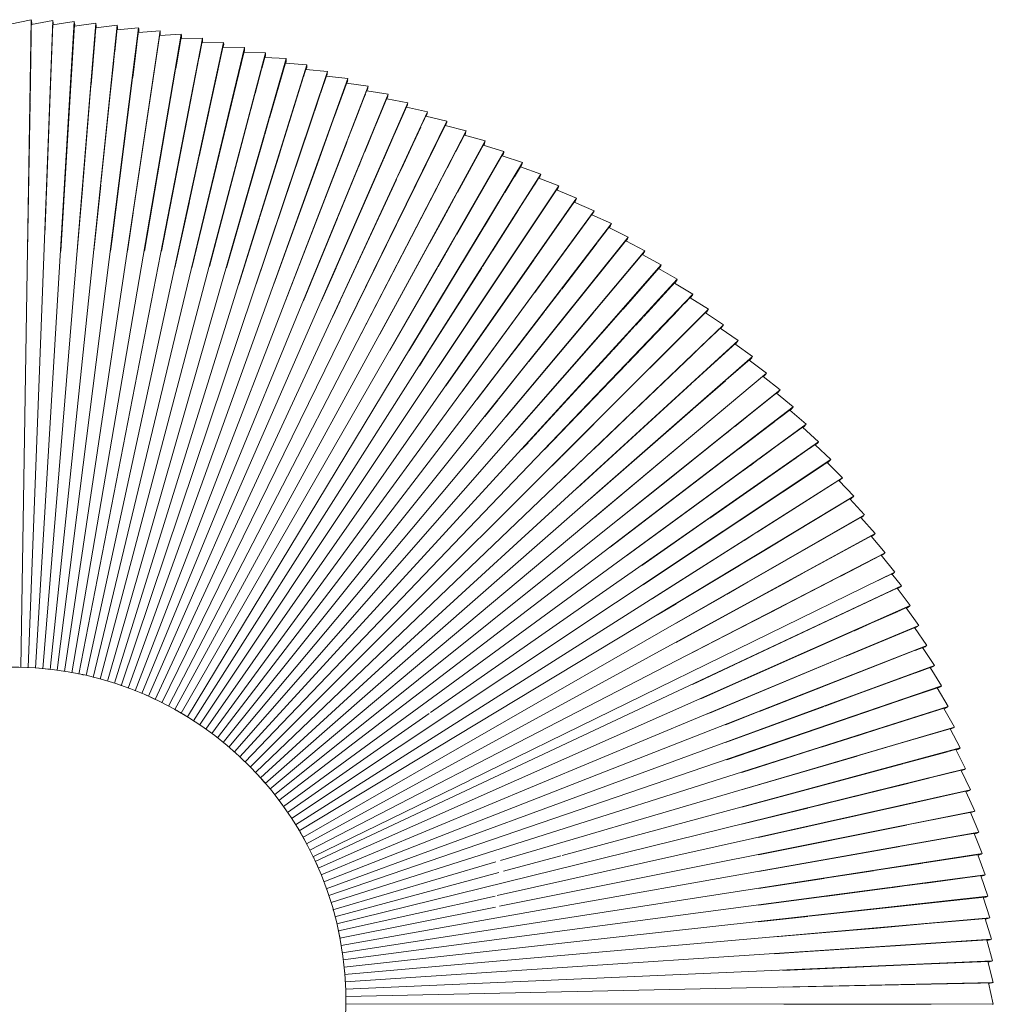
# Model space of a CAD drawing. Header units: millimetres. Extents: x 6154 to 9370, y -3062 to 6985.
# Tile 22 of 22: x 8981 to 9331, y 6593 to 6947. Entities that reach past the tile are written whole.
import ezdxf

# ---------------------------------------------------------------- set-up
doc = ezdxf.new("R2010")
doc.units = ezdxf.units.MM
doc.layers.add('E-LITE-EQPM', color=7, linetype='Continuous', lineweight=20)

# ---------------------------------------------------------------- blocks, each defined once
blk = doc.blocks.new('20116 - 20116 SAIGON IN Ivory white pendant lamp ø700-517438-Planta_PDF')
at = {"layer": 'E-LITE-EQPM'}
for p, q in [((-35.86, 350.69), (-35.82, 351.15)), ((-35.82, 351.15), (-12.87, 119.26)), ((-35.82, 351.15), (-28.12, 350.17)), ((-28.2, 350.18), (-28.24, 350.8)), ((-28.14, 351.39), (-28.09, 351.85)), ((-28.01, 350.76), (-28.14, 350.78)), ((-28.09, 351.85), (-10.24, 119.51)), ((-28.09, 351.85), (-20.41, 350.71)), ((-20.49, 350.72), (-20.52, 351.33)), ((-20.29, 351.29), (-20.42, 351.32)), ((-19.93, 342.71), (-20.4, 351.16)), ((-20.35, 352.39), (-7.61, 119.64)), ((-20.35, 352.39), (-12.7, 351.07)), ((-12.78, 351.08), (-12.79, 351.7)), ((-12.56, 351.65), (-12.69, 351.68)), ((-12.66, 351.1), (-12.67, 351.53)), ((-10.53, 286.78), (-12.64, 350.75)), ((-12.59, 352.75), (-4.98, 119.8)), ((-12.59, 352.75), (-4.97, 351.26)), ((-5.05, 351.28), (-5.05, 351.9)), ((-4.82, 351.84), (-4.95, 351.87)), ((-4.89, 347.06), (-4.94, 351.72)), ((-4.83, 352.94), (-2.34, 119.95)), ((-4.83, 352.94), (2.77, 351.28)), ((2.95, 352.96), (0.3, 119.96)), ((2.69, 351.3), (2.71, 351.92)), ((2.73, 343.28), (2.82, 351.75)), ((2.94, 351.87), (2.81, 351.9)), ((10.69, 352.81), (2.93, 119.89)), ((2.95, 352.96), (10.48, 351.15)), ((18.46, 352.49), (5.57, 119.77)), ((26.19, 352), (8.21, 119.69)), ((10.4, 351.17), (10.42, 351.78)), ((10.42, 348.29), (10.52, 351.07)), ((10.65, 351.72), (10.52, 351.75)), ((10.52, 351.17), (10.53, 351.6)), ((10.69, 352.81), (18.21, 350.82)), ((33.94, 351.34), (10.84, 119.43)), ((14.79, 287.91), (18.28, 351.28)), ((18.14, 350.84), (18.18, 351.46)), ((18.4, 351.4), (18.28, 351.43)), ((18.46, 352.49), (25.91, 350.35)), ((21.11, 287.52), (25.98, 350.8)), ((25.83, 350.37), (25.88, 350.98)), ((26.11, 350.91), (25.98, 350.95)), ((26.19, 352), (33.62, 349.68)), ((33.94, 351.34), (41.3, 348.86)), ((-58.91, 347.56), (-58.89, 348.03)), ((-58.89, 348.03), (-20.7, 118.15)), ((-58.89, 348.03), (-51.14, 347.56)), ((-51.22, 347.56), (-51.31, 348.17)), ((-51.25, 348.77), (-51.23, 349.24)), ((-51.23, 349.24), (-18.09, 118.51)), ((-51.23, 349.24), (-43.49, 348.6)), ((-51.07, 348.15), (-51.2, 348.16)), ((-50.5, 343.41), (-51.17, 348.02)), ((-43.57, 348.6), (-43.64, 349.22)), ((-43.57, 349.82), (-43.53, 350.28)), ((-43.53, 350.28), (-15.48, 118.89)), ((-43.53, 350.28), (-35.81, 349.47)), ((-43.4, 349.19), (-43.53, 349.2)), ((-43.45, 348.63), (-43.5, 349.06)), ((-33.81, 269.37), (-43.41, 348.33)), ((-35.89, 349.48), (-35.95, 350.09)), ((-35.71, 350.06), (-35.84, 350.08)), ((-34.98, 341.5), (-35.82, 349.93)), ((-27.66, 344.74), (-28.11, 350.63)), ((9.84, 330.53), (10.42, 348.08)), ((33.25, 345.5), (33.54, 348.4)), ((33.54, 349.71), (33.61, 350.32)), ((33.55, 348.58), (33.71, 350.14)), ((33.84, 350.25), (33.71, 350.29)), ((-74.03, 343.43), (-74.15, 344.03)), ((-74.13, 344.64), (-74.14, 345.1)), ((-74.14, 345.1), (-25.87, 117.08)), ((-74.14, 345.1), (-66.34, 344.97)), ((-73.91, 344.03), (-74.04, 344.03)), ((-72.52, 336.9), (-74, 343.89)), ((-66.46, 345.01), (-66.56, 345.58)), ((-66.53, 346.18), (-66.53, 346.65)), ((-66.53, 346.65), (-23.3, 117.7)), ((-66.53, 346.65), (-58.77, 346.35)), ((-66.33, 345.57), (-66.46, 345.58)), ((-66.34, 345.01), (-66.42, 345.43)), ((-65.81, 342.18), (-66.34, 345)), ((-58.85, 346.35), (-58.95, 346.96)), ((-58.71, 346.95), (-58.85, 346.95)), ((-55.35, 326.02), (-58.81, 346.81)), ((-25.93, 322.37), (-27.64, 344.55)), ((-4.75, 334.91), (-4.88, 346.86)), ((30.91, 321.92), (33.24, 345.44)), ((-89.24, 341.51), (-81.48, 341.72)), ((-89.21, 341.04), (-89.24, 341.51)), ((-89.24, 341.51), (-31, 115.87)), ((-89.05, 339.84), (-89.2, 340.44)), ((-88.97, 340.45), (-89.1, 340.44)), ((-88.66, 338.8), (-89.05, 340.3)), ((-81.71, 343.39), (-73.95, 343.43)), ((-81.69, 342.92), (-81.71, 343.39)), ((-81.71, 343.39), (-28.43, 116.47)), ((-81.56, 341.72), (-81.69, 342.32)), ((-81.54, 342.32), (-81.59, 342.32)), ((-78.36, 328.64), (-81.56, 342.23)), ((-60.57, 314.5), (-65.76, 341.94)), ((-49.19, 334.25), (-50.47, 343.16)), ((-33.48, 326.36), (-34.97, 341.36)), ((-19.77, 339.85), (-19.93, 342.61)), ((2.69, 340.41), (2.72, 342.99)), ((-104.17, 337.25), (-96.43, 337.81)), ((-104.12, 336.79), (-104.17, 337.25)), ((-104.17, 337.25), (-36.08, 114.44)), ((-96.73, 339.46), (-88.97, 339.85)), ((-96.69, 339), (-96.73, 339.46)), ((-96.73, 339.46), (-33.54, 115.17)), ((-96.51, 337.8), (-96.67, 338.4)), ((-96.43, 338.41), (-96.56, 338.4)), ((-93.44, 327.36), (-96.51, 338.26)), ((-88.22, 337.1), (-88.61, 338.59)), ((-86.21, 329.34), (-88.14, 336.8)), ((-71.12, 330.29), (-72.48, 336.73)), ((-16.11, 273.31), (-19.76, 339.6)), ((2.56, 328.06), (2.69, 340)), ((-118.9, 332.35), (-111.18, 333.24)), ((-111.56, 334.88), (-103.83, 335.6)), ((-111.5, 334.42), (-111.56, 334.88)), ((-111.56, 334.88), (-38.55, 113.52)), ((-111.26, 333.23), (-111.45, 333.82)), ((-111.22, 333.84), (-111.35, 333.83)), ((-110.8, 332.22), (-111.29, 333.69)), ((-103.91, 335.6), (-104.08, 336.19)), ((-103.85, 336.2), (-103.98, 336.2)), ((-100.61, 325.23), (-103.92, 336.05)), ((-48.34, 328.39), (-49.15, 334.02)), ((-4.72, 331.89), (-4.75, 334.87)), ((-126.18, 329.65), (-118.49, 330.71)), ((-126.18, 329.65), (-43.53, 111.77)), ((-118.9, 332.35), (-41.06, 112.69)), ((-118.57, 330.7), (-118.77, 331.29)), ((-118.58, 331.31), (-118.66, 331.3)), ((-91.72, 255.39), (-118.6, 331.16)), ((-109.83, 329.28), (-110.79, 332.18)), ((-69.89, 324.49), (-71.05, 329.99)), ((-4.22, 286.94), (-4.72, 331.87)), ((9.64, 324.46), (9.83, 330.19)), ((-133.39, 326.8), (-125.73, 328.03)), ((-133.39, 326.8), (-45.97, 110.76)), ((-125.81, 328.02), (-126.02, 328.59)), ((-125.79, 328.63), (-125.92, 328.61)), ((-125.71, 328.09), (-125.85, 328.47)), ((-123.32, 321.8), (-125.64, 327.91)), ((-107.74, 322.94), (-109.76, 329.07)), ((-90.79, 317.99), (-93.38, 327.17)), ((-84.09, 321.11), (-86.21, 329.33)), ((-73.97, 309.98), (-78.31, 328.42)), ((-40.01, 270.55), (-48.28, 327.93)), ((-31.79, 309.41), (-33.46, 326.22)), ((2.2, 295.66), (2.56, 328.03)), ((-140.55, 323.79), (-132.91, 325.19)), ((-140.55, 323.79), (-48.41, 109.76)), ((-140.11, 322.17), (-140.35, 322.74)), ((-140.11, 322.78), (-140.25, 322.76)), ((-127.09, 292.26), (-140.17, 322.62)), ((-132.99, 325.17), (-133.22, 325.74)), ((-133.03, 325.78), (-133.11, 325.76)), ((-125.6, 307.26), (-133.05, 325.63)), ((-104.69, 313.69), (-107.66, 322.7)), ((-97.76, 315.92), (-100.54, 325.01)), ((-57.51, 266.13), (-69.88, 324.45)), ((-54.34, 319.94), (-55.3, 325.75)), ((-22.2, 274.02), (-25.93, 322.35)), ((9.44, 318.53), (9.63, 324.22)), ((-154.65, 317.29), (-147.08, 319.03)), ((-147.63, 320.62), (-140.03, 322.18)), ((-147.63, 320.62), (-50.8, 108.65)), ((-147.16, 319.01), (-147.41, 319.57)), ((-147.18, 319.62), (-147.31, 319.59)), ((-147.06, 319.09), (-147.23, 319.46)), ((-145.3, 315.24), (-147.05, 319.06)), ((-120.92, 315.48), (-123.26, 321.65)), ((-68.66, 261.43), (-84.03, 320.88)), ((-46.15, 270.8), (-54.29, 319.65)), ((25.6, 268.48), (30.89, 321.76)), ((-161.59, 313.82), (-154.06, 315.72)), ((-154.65, 317.29), (-53.18, 107.51)), ((-154.14, 315.7), (-154.4, 316.25)), ((-154.17, 316.31), (-154.3, 316.28)), ((-154.04, 315.78), (-154.22, 316.15)), ((-152.79, 313.18), (-154.03, 315.75)), ((-142.53, 309.17), (-145.29, 315.22)), ((-118.38, 308.79), (-120.88, 315.39)), ((-85.36, 275.39), (-97.69, 315.69)), ((-89.14, 312.14), (-90.76, 317.89)), ((8.65, 294.58), (9.43, 318.26)), ((-168.45, 310.19), (-160.97, 312.25)), ((-161.59, 313.82), (-55.5, 106.27)), ((-161.04, 312.23), (-161.32, 312.78)), ((-161.09, 312.84), (-161.22, 312.81)), ((-126.07, 244.13), (-161.14, 312.68)), ((-148.17, 303.64), (-152.74, 313.09)), ((-103.32, 309.56), (-104.62, 313.5)), ((-83.86, 293.43), (-89.02, 311.7)), ((-55.99, 290.33), (-60.55, 314.39)), ((-175.23, 306.41), (-167.79, 308.64)), ((-168.45, 310.19), (-57.86, 105.07)), ((-167.87, 308.61), (-168.16, 309.16)), ((-167.93, 309.22), (-168.06, 309.19)), ((-167.78, 308.7), (-167.97, 309.06)), ((-155.91, 286.7), (-167.65, 308.47)), ((-136.67, 296.36), (-142.4, 308.9)), ((-117.45, 306.34), (-118.25, 308.45)), ((-98.53, 295.04), (-103.25, 309.33)), ((-63.83, 266.86), (-73.97, 309.95)), ((-30.18, 293.16), (-31.76, 309.05)), ((-181.92, 302.48), (-174.54, 304.87)), ((-175.23, 306.41), (-60.15, 103.78)), ((-174.62, 304.85), (-174.91, 305.39)), ((-174.69, 305.45), (-174.82, 305.42)), ((-159.18, 277.94), (-174.73, 305.29)), ((-122.41, 299.36), (-125.47, 306.94)), ((-116.22, 303.11), (-117.32, 305.99)), ((-181.92, 302.48), (-62.42, 102.43)), ((-181.28, 300.93), (-181.59, 301.47)), ((-181.36, 301.54), (-181.49, 301.5)), ((-180.61, 300.05), (-181.44, 301.44)), ((-140.51, 287.83), (-148.14, 303.57)), ((-97.1, 252.75), (-116.13, 302.86)), ((-188.53, 298.41), (-181.2, 300.96)), ((-188.53, 298.41), (-64.63, 100.98)), ((-177.74, 295.25), (-180.54, 299.94)), ((-117.76, 287.9), (-122.31, 299.12)), ((-195.05, 294.19), (-187.78, 296.9)), ((-195.05, 294.19), (-66.84, 99.54)), ((-187.85, 296.88), (-188.17, 297.4)), ((-187.95, 297.48), (-188.08, 297.43)), ((-158.17, 249.85), (-187.98, 297.31)), ((-166.87, 277.06), (-177.59, 295.01)), ((-130.31, 282.45), (-136.62, 296.25)), ((-88.29, 264.04), (-98.46, 294.82)), ((1.93, 271.34), (2.2, 295.14)), ((7.86, 270.53), (8.65, 294.39)), ((-201.47, 289.83), (-194.26, 292.7)), ((-194.33, 292.67), (-194.67, 293.19)), ((-194.51, 293.25), (-194.57, 293.23)), ((-194.26, 292.77), (-194.52, 293.18)), ((-193.63, 291.82), (-194.13, 292.59)), ((-179.55, 270.47), (-193.62, 291.81)), ((-124.07, 285.24), (-127.04, 292.15)), ((-75.05, 262.17), (-83.78, 293.12)), ((-27.74, 268.67), (-30.15, 292.9)), ((-207.79, 285.33), (-200.65, 288.36)), ((-201.47, 289.83), (-69.05, 98.11)), ((-200.72, 288.33), (-201.07, 288.84)), ((-200.85, 288.93), (-200.97, 288.88)), ((-189.62, 272.47), (-200.85, 288.72)), ((-137.61, 281.82), (-140.46, 287.71)), ((-103.77, 253.36), (-117.67, 287.68)), ((-51.28, 265.41), (-55.91, 289.9)), ((-4.13, 278.37), (-4.22, 286.9)), ((13.8, 269.85), (14.78, 287.7)), ((20.15, 275.1), (21.06, 286.97)), ((-214.02, 280.69), (-206.94, 283.88)), ((-207.79, 285.33), (-71.17, 96.54)), ((-207.01, 283.84), (-207.37, 284.35)), ((-207.15, 284.44), (-207.27, 284.39)), ((-197.33, 270.67), (-207.18, 284.27)), ((-129.43, 237.64), (-155.8, 286.5)), ((-121.74, 279.85), (-123.95, 284.97)), ((-10.06, 272.61), (-10.52, 286.55)), ((-214.02, 280.69), (-73.24, 94.91)), ((-213.36, 279.82), (-213.48, 279.76)), ((-122.27, 250.14), (-137.39, 281.37)), ((-120.85, 261.77), (-130.22, 282.26)), ((-220.14, 275.92), (-213.13, 279.26)), ((-213.21, 279.22), (-213.57, 279.72)), ((-211.39, 277.03), (-213.38, 279.65)), ((-209.82, 274.96), (-211.31, 276.92)), ((-161.84, 268.65), (-166.63, 276.67)), ((-157.36, 274.72), (-159.16, 277.9)), ((-108.03, 248.03), (-121.61, 279.54)), ((-4.05, 271.91), (-4.12, 277.91)), ((-226.15, 271.01), (-219.22, 274.5)), ((-220.14, 275.92), (-75.31, 93.28)), ((-219.29, 274.47), (-219.67, 274.95)), ((-219.46, 275.06), (-219.58, 275)), ((-219.18, 274.52), (-219.47, 274.89)), ((-183.99, 230.18), (-219.08, 274.4)), ((-193.41, 253.32), (-209.68, 274.77)), ((-135.54, 236.35), (-157.34, 274.7)), ((-81.55, 262.93), (-85.35, 275.34)), ((-232.06, 265.97), (-225.2, 269.62)), ((-226.15, 271.01), (-77.39, 91.64)), ((-225.28, 269.58), (-225.66, 270.06)), ((-225.45, 270.16), (-225.57, 270.1)), ((-225.16, 269.63), (-225.47, 270)), ((-223.33, 267.42), (-225.09, 269.54)), ((-194.83, 267.23), (-197.16, 270.44)), ((-187.42, 269.3), (-189.6, 272.45)), ((-182.99, 262.88), (-187.35, 269.19)), ((-152.35, 229.21), (-179.31, 270.11)), ((-232.06, 265.97), (-79.42, 89.96)), ((-221.67, 265.42), (-223.28, 267.37)), ((-187.79, 257.51), (-194.7, 267.05)), ((-152.64, 253.26), (-161.64, 268.32)), ((-237.85, 260.8), (-231.08, 264.6)), ((-231.15, 264.56), (-231.55, 265.03)), ((-231.34, 265.14), (-231.46, 265.08)), ((-217.52, 249.03), (-231.35, 264.97)), ((-216.56, 259.26), (-221.59, 265.33)), ((-155.17, 222.64), (-182.85, 262.68)), ((-86.12, 257.47), (-88.18, 263.69)), ((-243.53, 255.51), (-236.84, 259.46)), ((-237.85, 260.8), (-81.3, 88.11)), ((-236.91, 259.41), (-237.32, 259.88)), ((-237.12, 259.99), (-237.23, 259.93)), ((-229.47, 251.39), (-237.13, 259.83)), ((-195.67, 234.11), (-216.36, 259.02)), ((-114.94, 248.83), (-120.72, 261.47)), ((-243.53, 255.51), (-83.22, 86.31)), ((-164.17, 224.89), (-187.6, 257.25)), ((-249.09, 250.09), (-242.49, 254.18)), ((-242.56, 254.14), (-242.98, 254.59)), ((-242.77, 254.71), (-242.89, 254.65)), ((-242.45, 254.21), (-242.77, 254.55)), ((-188.9, 197.72), (-242.33, 254.08)), ((-167.36, 218.96), (-193.21, 253.05)), ((-148.85, 246.93), (-152.59, 253.19)), ((-254.53, 244.56), (-248.02, 248.79)), ((-249.09, 250.09), (-85.15, 84.5)), ((-248.09, 248.75), (-248.52, 249.19)), ((-248.32, 249.31), (-248.43, 249.24)), ((-238.5, 239.24), (-248.31, 249.15)), ((-218.85, 239.68), (-229.2, 251.09)), ((-180.71, 206.62), (-217.23, 248.7)), ((-148.98, 235.22), (-157.87, 249.38)), ((-119.19, 243.79), (-122.07, 249.73)), ((-254.53, 244.56), (-86.97, 82.6)), ((-141.25, 234.22), (-148.75, 246.76)), ((-259.84, 238.9), (-253.43, 243.28)), ((-253.5, 243.23), (-253.94, 243.66)), ((-253.74, 243.79), (-253.85, 243.72)), ((-251.33, 241.3), (-253.73, 243.63)), ((-248.57, 238.64), (-251.21, 241.19)), ((-265.03, 233.13), (-258.72, 237.64)), ((-259.84, 238.9), (-88.79, 80.68)), ((-258.78, 237.6), (-259.23, 238.02)), ((-259.04, 238.15), (-259.15, 238.08)), ((-248.79, 228.52), (-259.03, 237.99)), ((-243.7, 233.94), (-248.53, 238.6)), ((-234.32, 235.02), (-238.44, 239.18)), ((-213.47, 233.75), (-218.63, 239.44)), ((-236.67, 227.14), (-243.54, 233.79)), ((-231.62, 232.29), (-234.07, 234.77)), ((-184.98, 221.22), (-195.44, 233.82)), ((-144.65, 228.32), (-148.7, 234.78)), ((-270.09, 227.24), (-263.88, 231.9)), ((-265.03, 233.13), (-137.53, 120.29)), ((-263.95, 231.85), (-264.4, 232.26)), ((-264.21, 232.4), (-264.32, 232.32)), ((-261.7, 230.02), (-264.2, 232.23)), ((-226.14, 226.76), (-231.4, 232.07)), ((-185.69, 203.13), (-213.34, 233.61)), ((-270.09, 227.24), (-92.24, 76.69)), ((-257.83, 226.61), (-261.54, 229.88)), ((-244.43, 224.49), (-248.64, 228.39)), ((-194.92, 186.82), (-236.5, 226.98)), ((-215.49, 216.02), (-226.06, 226.69)), ((-173.84, 217.38), (-183.94, 230.12)), ((-275.03, 221.25), (-268.92, 226.04)), ((-268.98, 225.99), (-269.45, 226.39)), ((-269.26, 226.53), (-269.36, 226.46)), ((-268.03, 225.35), (-269.24, 226.37)), ((-226.39, 190.12), (-267.95, 225.28)), ((-253.75, 223), (-257.64, 226.44)), ((-241.61, 221.88), (-244.22, 224.3)), ((-161.28, 220.91), (-163.93, 224.56)), ((-279.83, 215.15), (-273.82, 220.07)), ((-275.03, 221.25), (-93.88, 74.63)), ((-273.89, 220.02), (-274.36, 220.41)), ((-274.17, 220.56), (-274.28, 220.48)), ((-273.79, 220.1), (-274.15, 220.39)), ((-246.79, 198.26), (-273.57, 219.92)), ((-229.27, 201.34), (-253.75, 222.99)), ((-239.06, 219.53), (-241.53, 221.81)), ((-174.08, 208.09), (-184.79, 220.99)), ((-159.2, 218.03), (-161.19, 220.77)), ((-201.15, 184.49), (-238.84, 219.33)), ((-170.8, 213.55), (-173.54, 217.01)), ((-284.49, 208.94), (-278.6, 214)), ((-279.83, 215.15), (-95.51, 72.55)), ((-278.66, 213.95), (-279.14, 214.33)), ((-278.57, 214.03), (-278.93, 214.31)), ((-260.17, 199.8), (-278.36, 213.87)), ((-191.69, 191.99), (-215.39, 215.92)), ((-289.01, 202.64), (-283.23, 207.82)), ((-284.49, 208.94), (-97.08, 70.43)), ((-283.29, 207.77), (-283.79, 208.14)), ((-246.07, 180.43), (-283.58, 208.13)), ((-289.01, 202.64), (-98.62, 68.29)), ((-293.4, 196.23), (-287.74, 201.54)), ((-287.8, 201.49), (-288.3, 201.85)), ((-264.89, 185.48), (-288.09, 201.84)), ((-251.09, 192.79), (-260.14, 199.78)), ((-206.99, 181.65), (-229.02, 201.13)), ((-297.64, 189.73), (-292.1, 195.17)), ((-293.4, 196.23), (-100.08, 66.09)), ((-292.16, 195.11), (-292.66, 195.46)), ((-289.69, 193.6), (-292.46, 195.46)), ((-242.47, 194.77), (-246.75, 198.23)), ((-187.83, 196.59), (-188.68, 197.49)), ((-278.49, 186.06), (-289.51, 193.48)), ((-242.04, 185.79), (-251.02, 192.74)), ((-212.19, 170.27), (-242.43, 194.73)), ((-300.58, 185.05), (-296.6, 189.07)), ((-297.64, 189.73), (-154.34, 97.78)), ((-296.77, 188.9), (-296.89, 188.98)), ((-296.3, 188.73), (-296.68, 188.98)), ((-290.65, 185.11), (-296.04, 188.57)), ((-208.24, 174.77), (-226.06, 189.84)), ((-300.58, 185.05), (-102.5, 62.28)), ((-299.29, 183.97), (-299.81, 184.3)), ((-296.77, 182.55), (-299.6, 184.31)), ((-275.97, 184.37), (-278.45, 186.04)), ((-274.94, 183.68), (-275.69, 184.18)), ((-261.02, 182.76), (-264.68, 185.33)), ((-220.87, 169.42), (-241.91, 185.69)), ((-304.58, 178.38), (-299.23, 184.03)), ((-244.51, 150.19), (-296.74, 182.54)), ((-258.65, 172.72), (-274.68, 183.5)), ((-249.98, 174.97), (-260.96, 182.71)), ((-308.42, 171.65), (-303.22, 177.39)), ((-304.58, 178.38), (-103.85, 60.01)), ((-303.3, 177.35), (-303.8, 177.65)), ((-300.72, 175.97), (-303.59, 177.66)), ((-238.43, 174.78), (-245.69, 180.14)), ((-291.59, 170.59), (-300.5, 175.83)), ((-228.11, 159.55), (-249.94, 174.94)), ((-221.6, 162.35), (-238.07, 174.51)), ((-312.13, 164.81), (-307.04, 170.69)), ((-308.42, 171.65), (-105.16, 57.73)), ((-307.09, 170.63), (-307.63, 170.94)), ((-283.71, 157.68), (-307.42, 170.96)), ((-285.41, 166.95), (-291.38, 170.46)), ((-239.77, 160.02), (-258.55, 172.65)), ((-247.77, 144.76), (-285.06, 166.74)), ((-214.58, 164.56), (-220.78, 169.36)), ((-315.67, 157.93), (-310.73, 163.89)), ((-312.13, 164.81), (-106.35, 55.36)), ((-310.83, 163.85), (-311.32, 164.12)), ((-308.17, 162.58), (-311.11, 164.14)), ((-288.65, 152.2), (-308, 162.49)), ((-228.69, 152.56), (-239.75, 160)), ((-222.39, 155.52), (-227.9, 159.4)), ((-319.07, 150.95), (-314.25, 157.03)), ((-315.67, 157.93), (-107.53, 53.01)), ((-314.3, 156.97), (-314.85, 157.25)), ((-309.34, 154.61), (-314.64, 157.28)), ((-237.24, 131.66), (-283.53, 157.58)), ((-289.29, 144.51), (-309.27, 154.57)), ((-322.32, 143.88), (-317.62, 150.08)), ((-319.07, 150.95), (-108.74, 50.67)), ((-317.67, 150.02), (-318.23, 150.29)), ((-307.77, 145.44), (-318.02, 150.32)), ((-277.4, 146.22), (-288.6, 152.18)), ((-230.01, 141.21), (-244.26, 150.04)), ((-245.41, 115.73), (-307.71, 145.41)), ((-255.05, 134.35), (-277.12, 146.08)), ((-325.4, 136.77), (-320.86, 143.05)), ((-322.32, 143.88), (-109.81, 48.25)), ((-320.91, 142.98), (-321.46, 143.24)), ((-299.63, 133.55), (-321.26, 143.27)), ((-278.26, 138.95), (-289.23, 144.48)), ((-233.54, 136.38), (-247.49, 144.6)), ((-244.17, 121.79), (-277.97, 138.81)), ((-328.33, 129.57), (-323.91, 135.97)), ((-325.4, 136.77), (-168.62, 70.32)), ((-323.96, 135.91), (-324.53, 136.15)), ((-306.04, 128.45), (-324.32, 136.19)), ((-291.06, 129.7), (-299.44, 133.47)), ((-243.44, 128.17), (-254.66, 134.14)), ((-236.34, 131.15), (-237.08, 131.57)), ((-331.1, 122.33), (-326.8, 128.86)), ((-328.33, 129.57), (-190.5, 74.69)), ((-326.88, 128.73), (-327.45, 128.97)), ((-326.83, 128.84), (-327.25, 129.01)), ((-324.16, 127.78), (-326.8, 128.83)), ((-308.79, 121.67), (-323.95, 127.7)), ((-291.92, 122.47), (-305.99, 128.43)), ((-278.74, 124.16), (-290.95, 129.65)), ((-251.29, 111.82), (-278.53, 124.06)), ((-333.71, 115.02), (-329.58, 121.6)), ((-331.1, 122.33), (-112.74, 40.91)), ((-329.62, 121.53), (-330.2, 121.75)), ((-322.05, 118.84), (-330, 121.8)), ((-252.73, 99.38), (-308.48, 121.55)), ((-252.24, 105.67), (-291.78, 122.41)), ((-307.78, 113.52), (-322, 118.82)), ((-137.11, 119.92), (-90.48, 78.66)), ((-336.16, 107.64), (-332.17, 114.32)), ((-333.71, 115.02), (-168.95, 57.68)), ((-332.21, 114.25), (-332.8, 114.46)), ((-305.8, 105.2), (-332.6, 114.51)), ((-276.53, 101.88), (-307.72, 113.5)), ((-338.44, 100.24), (-334.62, 106.97)), ((-336.16, 107.64), (-170.18, 53.94)), ((-334.66, 106.9), (-335.24, 107.1)), ((-312.48, 99.87), (-335.04, 107.15)), ((-288.57, 99.21), (-305.7, 105.16)), ((-340.57, 92.75), (-336.88, 99.61)), ((-338.44, 100.24), (-115.15, 33.38)), ((-336.92, 99.54), (-337.51, 99.72)), ((-330.45, 97.73), (-337.31, 99.78)), ((-260.58, 83.09), (-312.28, 99.8)), ((-271.4, 93.24), (-288.51, 99.19)), ((-253.44, 93.28), (-276.29, 101.79)), ((-311.28, 92), (-330.41, 97.71)), ((-154.2, 97.69), (-101.47, 63.85)), ((-342.52, 85.26), (-339.01, 92.15)), ((-340.57, 92.75), (-115.92, 30.84)), ((-339.04, 92.09), (-339.62, 92.25)), ((-339, 92.2), (-339.43, 92.32)), ((-320.29, 87.05), (-338.65, 92.11)), ((-259.87, 89.23), (-271.33, 93.21)), ((-261.28, 77.04), (-310.92, 91.89)), ((-342.52, 85.26), (-116.57, 28.29)), ((-302.63, 82.19), (-319.87, 86.94)), ((-344.31, 77.71), (-340.94, 84.7)), ((-340.97, 84.63), (-341.57, 84.78)), ((-338.15, 84.04), (-341.37, 84.85)), ((-320.92, 79.7), (-337.96, 83.99)), ((-285.33, 77.43), (-302.41, 82.13)), ((-315.03, 78.22), (-320.58, 79.62)), ((-309.28, 76.77), (-314.79, 78.16)), ((-345.94, 70.1), (-342.71, 77.18)), ((-344.31, 77.71), (-117.19, 25.73)), ((-342.75, 77.11), (-343.35, 77.25)), ((-281.28, 63.19), (-343.15, 77.32)), ((-286.97, 71.16), (-309, 76.7)), ((-261.98, 71.01), (-285.08, 77.36)), ((-190.05, 74.52), (-170.13, 66.59)), ((-286.04, 70.92), (-286.91, 71.14)), ((-262.67, 65.04), (-285.83, 70.87)), ((-347.4, 62.5), (-344.34, 69.61)), ((-345.94, 70.1), (-117.64, 23.12)), ((-344.37, 69.53), (-344.97, 69.66)), ((-328.3, 66.36), (-344.77, 69.74)), ((-167.09, 69.67), (-110.79, 45.81)), ((-325.33, 65.75), (-328.08, 66.31)), ((-304.88, 61.55), (-325.17, 65.72)), ((-168.59, 65.97), (-111.77, 43.35)), ((-348.69, 54.82), (-345.77, 62.04)), ((-347.4, 62.5), (-118.17, 20.55)), ((-345.8, 61.96), (-346.41, 62.08)), ((-335.06, 60.12), (-346.22, 62.16)), ((-299.13, 60.37), (-304.8, 61.53)), ((-269.87, 54.36), (-298.98, 60.33)), ((-263.36, 59.09), (-280.78, 63.07)), ((-311.61, 55.84), (-334.77, 60.07)), ((-168.19, 57.41), (-113.67, 38.44)), ((-349.81, 47.16), (-347.07, 54.4)), ((-348.69, 54.82), (-118.59, 17.94)), ((-347.09, 54.33), (-347.7, 54.43)), ((-341.66, 53.58), (-347.51, 54.51)), ((-324.11, 50.77), (-341.48, 53.55)), ((-282.49, 50.52), (-311.42, 55.81)), ((-168.76, 53.48), (-114.4, 35.9)), ((-274.15, 42.78), (-323.93, 50.74)), ((-270.56, 48.34), (-282.24, 50.48)), ((-350.76, 39.46), (-348.17, 46.78)), ((-349.81, 47.16), (-118.95, 15.33)), ((-348.24, 46.7), (-348.81, 46.79)), ((-345.33, 46.43), (-348.62, 46.88)), ((-327.73, 44.01), (-345.29, 46.42)), ((-275.06, 36.76), (-327.69, 44)), ((-350.76, 39.46), (-119.28, 12.71)), ((-275.84, 30.71), (-328.52, 36.78))]:
    blk.add_line(p, q, dxfattribs=at)
at = {"layer": 'E-LITE-EQPM', "flags": 128}
for points in [[(-35.95, 350.09), (-35.92, 350.4), (-35.89, 350.71)], [(-28.24, 350.8), (-28.21, 351.1), (-28.17, 351.41)], [(-20.52, 351.33), (-20.48, 351.64), (-20.44, 351.94)], [(-20.41, 351.93), (-20.39, 352.09), (-20.35, 352.39)], [(-12.79, 351.7), (-12.74, 352), (-12.69, 352.31)], [(-12.67, 352.29), (-12.64, 352.45), (-12.59, 352.75)], [(-5.05, 351.9), (-5, 352.2), (-4.94, 352.5)], [(-4.92, 352.48), (-4.89, 352.64), (-4.83, 352.94)], [(2.71, 351.92), (2.77, 352.22), (2.83, 352.53)], [(2.85, 352.51), (2.89, 352.66), (2.95, 352.96)], [(10.42, 351.78), (10.49, 352.08), (10.56, 352.38)], [(10.59, 352.36), (10.62, 352.52), (10.69, 352.81)], [(18.18, 351.46), (18.25, 351.76), (18.33, 352.06)], [(18.35, 352.04), (18.39, 352.2), (18.46, 352.49)], [(25.88, 350.98), (25.96, 351.28), (26.05, 351.57)], [(26.07, 351.55), (26.11, 351.71), (26.19, 352)], [(33.61, 350.32), (33.7, 350.62), (33.79, 350.91)], [(33.81, 350.89), (33.86, 351.05), (33.94, 351.34)], [(-58.95, 346.96), (-58.94, 347.27), (-58.93, 347.58)], [(-51.31, 348.17), (-51.29, 348.48), (-51.28, 348.79)], [(-43.64, 349.22), (-43.62, 349.52), (-43.59, 349.83)], [(-74.15, 344.03), (-74.15, 344.34), (-74.16, 344.65)], [(-66.56, 345.58), (-66.56, 345.89), (-66.56, 346.2)], [(-89.2, 340.44), (-89.22, 340.75), (-89.24, 341.06)], [(-81.69, 342.32), (-81.71, 342.63), (-81.72, 342.94)], [(-104.08, 336.19), (-104.12, 336.49), (-104.15, 336.8)], [(-96.67, 338.4), (-96.69, 338.7), (-96.72, 339.01)], [(-111.45, 333.82), (-111.49, 334.12), (-111.53, 334.43)], [(-126.1, 329.19), (-126.12, 329.35), (-126.18, 329.65)], [(-118.83, 331.89), (-118.85, 332.05), (-118.9, 332.35)], [(-118.77, 331.29), (-118.81, 331.59), (-118.86, 331.9)], [(-133.31, 326.34), (-133.34, 326.5), (-133.39, 326.8)], [(-133.22, 325.74), (-133.28, 326.05), (-133.33, 326.35)], [(-126.02, 328.59), (-126.07, 328.9), (-126.13, 329.2)], [(-140.45, 323.33), (-140.48, 323.49), (-140.55, 323.79)], [(-140.35, 322.74), (-140.41, 323.04), (-140.48, 323.34)], [(-147.53, 320.17), (-147.56, 320.32), (-147.63, 320.62)], [(-147.41, 319.57), (-147.48, 319.87), (-147.55, 320.17)], [(-154.53, 316.84), (-154.57, 317), (-154.65, 317.29)], [(-154.4, 316.25), (-154.48, 316.55), (-154.56, 316.85)], [(-161.46, 313.37), (-161.5, 313.52), (-161.59, 313.82)], [(-161.32, 312.78), (-161.4, 313.08), (-161.49, 313.37)], [(-168.31, 309.74), (-168.36, 309.9), (-168.45, 310.19)], [(-168.16, 309.16), (-168.25, 309.45), (-168.34, 309.75)], [(-175.08, 305.97), (-175.13, 306.12), (-175.23, 306.41)], [(-174.91, 305.39), (-175.01, 305.68), (-175.11, 305.97)], [(-181.77, 302.04), (-181.82, 302.19), (-181.92, 302.48)], [(-181.59, 301.47), (-181.69, 301.76), (-181.8, 302.05)], [(-188.37, 297.97), (-188.42, 298.12), (-188.53, 298.41)], [(-188.17, 297.4), (-188.28, 297.69), (-188.4, 297.98)], [(-194.87, 293.76), (-194.93, 293.91), (-195.05, 294.19)], [(-194.67, 293.19), (-194.78, 293.48), (-194.9, 293.76)], [(-201.28, 289.4), (-201.35, 289.55), (-201.47, 289.83)], [(-201.07, 288.84), (-201.19, 289.12), (-201.31, 289.4)], [(-207.6, 284.91), (-207.67, 285.05), (-207.79, 285.33)], [(-207.37, 284.35), (-207.5, 284.63), (-207.63, 284.91)], [(-213.81, 280.27), (-213.88, 280.42), (-214.02, 280.69)], [(-213.57, 279.72), (-213.71, 280), (-213.84, 280.27)], [(-219.93, 275.5), (-220, 275.65), (-220.14, 275.92)], [(-219.67, 274.95), (-219.81, 275.23), (-219.96, 275.5)], [(-225.97, 270.67), (-226.01, 270.74), (-226.15, 271.01)], [(-225.66, 270.06), (-225.81, 270.33), (-225.96, 270.6)], [(-231.83, 265.57), (-231.91, 265.71), (-232.06, 265.97)], [(-231.55, 265.03), (-231.7, 265.3), (-231.86, 265.57)], [(-237.61, 260.41), (-237.69, 260.54), (-237.85, 260.8)], [(-237.32, 259.88), (-237.48, 260.14), (-237.64, 260.4)], [(-243.28, 255.12), (-243.36, 255.25), (-243.53, 255.51)], [(-242.98, 254.59), (-243.14, 254.85), (-243.31, 255.11)], [(-248.83, 249.71), (-248.92, 249.84), (-249.09, 250.09)], [(-248.52, 249.19), (-248.69, 249.45), (-248.86, 249.7)], [(-254.26, 244.17), (-254.35, 244.31), (-254.53, 244.56)], [(-253.94, 243.66), (-254.11, 243.92), (-254.29, 244.17)], [(-259.57, 238.52), (-259.66, 238.65), (-259.84, 238.9)], [(-259.23, 238.02), (-259.42, 238.27), (-259.6, 238.52)], [(-264.75, 232.76), (-264.85, 232.89), (-265.03, 233.13)], [(-264.4, 232.26), (-264.59, 232.51), (-264.78, 232.75)], [(-269.8, 226.88), (-269.91, 227.01), (-270.09, 227.24)], [(-269.45, 226.39), (-269.64, 226.63), (-269.83, 226.87)], [(-274.73, 220.89), (-274.83, 221.02), (-275.03, 221.25)], [(-274.36, 220.41), (-274.56, 220.65), (-274.76, 220.89)], [(-279.52, 214.8), (-279.63, 214.92), (-279.83, 215.15)], [(-279.14, 214.33), (-279.34, 214.56), (-279.55, 214.79)], [(-284.12, 208.55), (-284.28, 208.72), (-284.49, 208.94)], [(-283.79, 208.14), (-284, 208.36), (-284.2, 208.59)], [(-288.69, 202.3), (-288.8, 202.42), (-289.01, 202.64)], [(-288.3, 201.85), (-288.51, 202.07), (-288.72, 202.29)], [(-293.07, 195.9), (-293.19, 196.02), (-293.4, 196.23)], [(-292.66, 195.46), (-292.88, 195.68), (-293.1, 195.89)], [(-297.31, 189.41), (-297.43, 189.52), (-297.64, 189.73)], [(-296.89, 188.98), (-297.11, 189.19), (-297.34, 189.4)], [(-300.24, 184.73), (-300.36, 184.84), (-300.58, 185.05)], [(-299.81, 184.3), (-300.04, 184.51), (-300.27, 184.72)], [(-304.24, 178.07), (-304.36, 178.18), (-304.58, 178.38)], [(-303.8, 177.65), (-304.03, 177.85), (-304.26, 178.06)], [(-308.07, 171.35), (-308.19, 171.46), (-308.42, 171.65)], [(-307.63, 170.94), (-307.86, 171.14), (-308.1, 171.34)], [(-311.77, 164.52), (-311.9, 164.62), (-312.13, 164.81)], [(-311.32, 164.12), (-311.56, 164.31), (-311.8, 164.51)], [(-315.31, 157.64), (-315.43, 157.74), (-315.67, 157.93)], [(-314.85, 157.25), (-315.09, 157.44), (-315.33, 157.63)], [(-318.7, 150.67), (-318.83, 150.77), (-319.07, 150.95)], [(-318.23, 150.29), (-318.48, 150.47), (-318.72, 150.66)], [(-321.94, 143.61), (-322.07, 143.7), (-322.32, 143.88)], [(-321.46, 143.24), (-321.71, 143.42), (-321.97, 143.59)], [(-325.01, 136.51), (-325.15, 136.6), (-325.4, 136.77)], [(-324.53, 136.15), (-324.78, 136.33), (-325.04, 136.5)], [(-327.94, 129.32), (-328.08, 129.4), (-328.33, 129.57)], [(-327.45, 128.97), (-327.71, 129.13), (-327.97, 129.3)], [(-330.7, 122.09), (-330.84, 122.17), (-331.1, 122.33)], [(-330.2, 121.75), (-330.46, 121.91), (-330.73, 122.07)], [(-333.31, 114.79), (-333.44, 114.87), (-333.71, 115.02)], [(-332.8, 114.46), (-333.06, 114.62), (-333.33, 114.77)], [(-335.76, 107.41), (-335.9, 107.49), (-336.16, 107.64)], [(-335.24, 107.1), (-335.51, 107.25), (-335.78, 107.4)], [(-338.03, 100.02), (-338.17, 100.1), (-338.44, 100.24)], [(-337.51, 99.72), (-337.78, 99.86), (-338.06, 100.01)], [(-340.15, 92.55), (-340.3, 92.62), (-340.57, 92.75)], [(-339.62, 92.25), (-339.9, 92.39), (-340.18, 92.53)], [(-342.1, 85.06), (-342.25, 85.13), (-342.52, 85.26)], [(-341.57, 84.78), (-341.85, 84.91), (-342.13, 85.05)], [(-343.89, 77.52), (-344.04, 77.59), (-344.31, 77.71)], [(-343.35, 77.25), (-343.63, 77.38), (-343.91, 77.5)], [(-345.55, 69.93), (-345.66, 69.98), (-345.94, 70.1)], [(-344.97, 69.66), (-345.25, 69.78), (-345.54, 69.9)], [(-346.97, 62.33), (-347.12, 62.38), (-347.4, 62.5)], [(-346.41, 62.08), (-346.7, 62.19), (-346.99, 62.31)], [(-348.26, 54.66), (-348.41, 54.72), (-348.69, 54.82)], [(-347.7, 54.43), (-347.99, 54.54), (-348.28, 54.64)], [(-349.37, 47.01), (-349.52, 47.06), (-349.81, 47.16)], [(-348.81, 46.79), (-349.1, 46.89), (-349.39, 46.99)], [(-350.32, 39.32), (-350.48, 39.36), (-350.76, 39.46)]]:
    blk.add_lwpolyline(points, dxfattribs=at)
at = {"layer": 'E-LITE-EQPM'}
for start, end in [(101.0467, 102.7704), (95.3953, 95.7237), (88.0362, 89.99), (106.6567, 108.755), (112.1829, 114.4838), (117.9804, 119.9962), (125.3953, 125.7099), (131.0474, 132.7675), (136.6577, 138.7531), (142.1844, 144.4824), (147.9831, 149.9951), (155.3953, 155.718), (161.0487, 162.7628), (166.6592, 168.7503), (172.1866, 174.4804)]:
    blk.add_arc((0, 0), 120, start, end, dxfattribs=at)

msp = doc.modelspace()

# ---------------------------------------------------------------- linework, layer by layer
at = {"layer": 'E-LITE-EQPM'}
for start, end in [(97.6592, 277.6592), (277.6592, 97.6592)]:
    msp.add_arc((8978.45, 6594.11), 120, start, end, dxfattribs=at)

# ---------------------------------------------------------------- block references
at = {"layer": 'E-LITE-EQPM', "extrusion": (0, 0, -1), "rotation": 6.607276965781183}
msp.add_blockref('20116 - 20116 SAIGON IN Ivory white pendant lamp ø700-517438-Planta_PDF', (-8978.45, 6594.11), dxfattribs=at)

doc.saveas('drawing.dxf')
